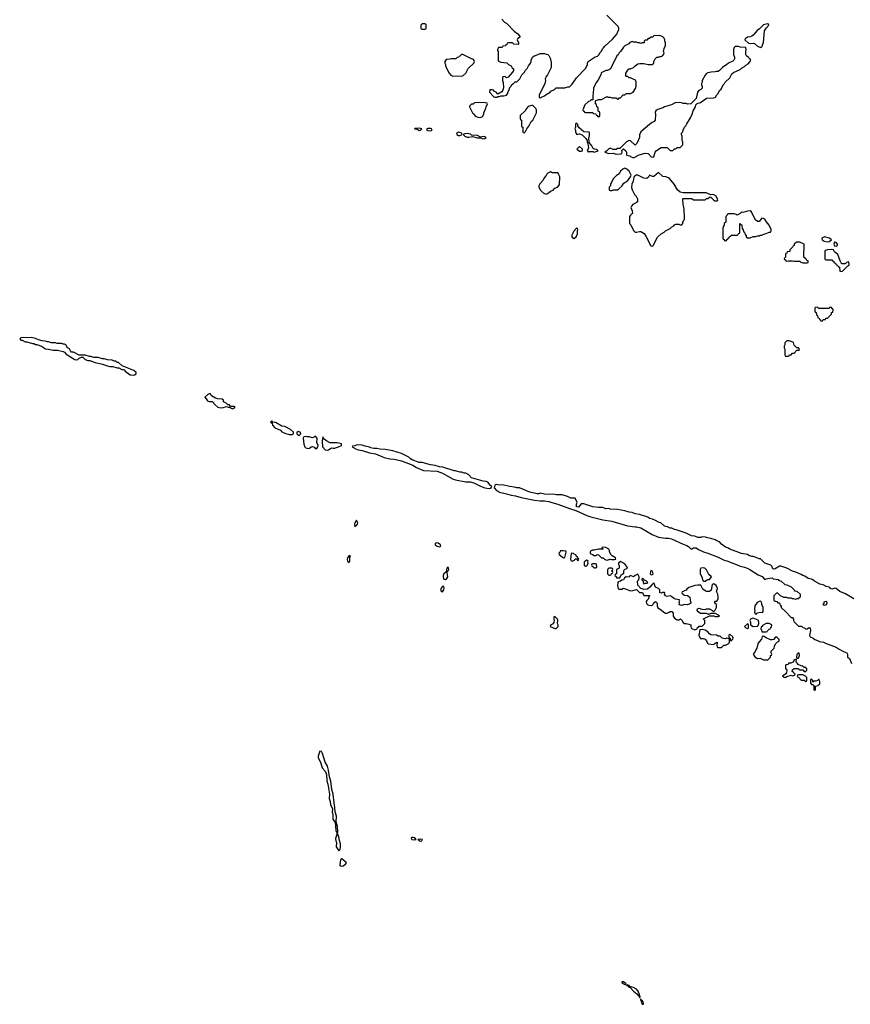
# Model space of a CAD drawing. Header units: inches. Extents: x 2701622 to 2964296, y 496201 to 720542.
# Tile 237 of 256: x 2856954 to 2868342, y 665331 to 678825. Entities that reach past the tile are written whole.
import ezdxf

# ---------------------------------------------------------------- set-up
doc = ezdxf.new("R2010")
doc.units = ezdxf.units.IN
doc.header["$MEASUREMENT"] = 0
for name, color, linetype in [('C8657', 7, 'Continuous'), ('C8666', 7, 'Continuous'), ('C8667', 7, 'Continuous')]:
    doc.layers.add(name, color=color, linetype=linetype)

msp = doc.modelspace()

# ---------------------------------------------------------------- linework, layer by layer
at = {"layer": 'C8657', "color": 4, "elevation": 4}
for points in [[(2857110, 674468), (2856970, 674466), (2856954, 674450), (2856970, 674434), (2856990, 674434), (2857030, 674412), (2857050, 674412), (2857130, 674385), (2857150, 674385), (2857170, 674372), (2857190, 674372), (2857251, 674351), (2857310, 674312), (2857350, 674311), (2857415, 674295), (2857474, 674294), (2857550, 674278), (2857567, 674267), (2857590, 674243), (2857712, 674170), (2857730, 674164), (2857750, 674167), (2857770, 674185), (2857800, 674200), (2857820, 674200), (2857852, 674170), (2857890, 674156), (2857915, 674155), (2857990, 674127), (2858090, 674103), (2858170, 674076), (2858190, 674071), (2858231, 674071), (2858290, 674052), (2858312, 674052), (2858353, 674033), (2858372, 674032), (2858385, 674025), (2858398, 674010), (2858470, 673959), (2858509, 673951), (2858530, 673956), (2858549, 673970), (2858549, 673990), (2858519, 674019), (2858360, 674080), (2858310, 674126), (2858290, 674126), (2858270, 674146), (2858250, 674146), (2858220, 674160), (2858157, 674163), (2858110, 674175), (2858090, 674175), (2858030, 674194), (2857970, 674195), (2857930, 674209), (2857909, 674209), (2857850, 674228), (2857770, 674228), (2857690, 674268), (2857666, 674270), (2857650, 674286), (2857635, 674315), (2857609, 674329), (2857588, 674368), (2857570, 674378), (2857550, 674378), (2857530, 674388), (2857470, 674388), (2857444, 674396), (2857390, 674398), (2857350, 674408), (2857330, 674408), (2857310, 674418), (2857263, 674423), (2857210, 674438), (2857170, 674455)], [(2859570, 673698), (2859550, 673698), (2859534, 673690), (2859492, 673650), (2859511, 673631), (2859530, 673601), (2859550, 673591), (2859592, 673592), (2859605, 673585), (2859611, 673570), (2859631, 673550), (2859670, 673517), (2859690, 673508), (2859730, 673504), (2859790, 673522), (2859810, 673514), (2859834, 673514), (2859834, 673510), (2859870, 673494), (2859890, 673502), (2859906, 673510), (2859890, 673526), (2859846, 673526), (2859830, 673546), (2859807, 673547), (2859786, 673570), (2859746, 673590), (2859746, 673610), (2859730, 673626), (2859672, 673628), (2859640, 673640), (2859586, 673670)]]:
    msp.add_lwpolyline(points, close=True, dxfattribs=at)
at = {"layer": 'C8666', "color": 4, "elevation": 4}
msp.add_lwpolyline([(2867493, 670000), (2867490, 669986), (2867458, 669982), (2867454, 669970), (2867454, 669930), (2867465, 669925), (2867471, 669911), (2867466, 669874), (2867459, 669861), (2867414, 669830), (2867433, 669813), (2867450, 669812), (2867470, 669822), (2867530, 669842), (2867550, 669834), (2867578, 669842), (2867586, 669850), (2867582, 669862), (2867567, 669867), (2867562, 669882), (2867546, 669890), (2867550, 669914), (2867570, 669934), (2867630, 669934), (2867638, 669918), (2867650, 669914), (2867690, 669914), (2867710, 669894), (2867730, 669894), (2867738, 669902), (2867746, 669910), (2867746, 669930), (2867730, 669946), (2867707, 669947), (2867687, 669967), (2867668, 669968), (2867627, 669987), (2867617, 670000)], dxfattribs=at)
for points in [[(2867690, 669846), (2867630, 669846), (2867618, 669842), (2867614, 669830), (2867618, 669818), (2867633, 669813), (2867670, 669774), (2867710, 669774), (2867730, 669754), (2867742, 669758), (2867746, 669770), (2867746, 669810), (2867726, 669830)], [(2867910, 669786), (2867892, 669768), (2867870, 669758), (2867842, 669758), (2867830, 669746), (2867826, 669750), (2867826, 669770), (2867810, 669786), (2867798, 669782), (2867794, 669770), (2867794, 669730), (2867810, 669714), (2867830, 669714), (2867842, 669702), (2867842, 669642), (2867850, 669634), (2867862, 669638), (2867866, 669650), (2867866, 669690), (2867902, 669698), (2867906, 669710), (2867922, 669718), (2867926, 669750)], [(2861070, 668798), (2861048, 668730), (2861048, 668710), (2861078, 668650), (2861099, 668570), (2861144, 668524), (2861161, 668481), (2861167, 668393), (2861180, 668350), (2861200, 668210), (2861198, 668150), (2861210, 668110), (2861215, 668070), (2861241, 668010), (2861238, 667970), (2861245, 667930), (2861245, 667885), (2861249, 667869), (2861281, 667821), (2861290, 667712), (2861308, 667670), (2861284, 667604), (2861287, 667570), (2861299, 667550), (2861291, 667490), (2861330, 667436), (2861346, 667454), (2861351, 667490), (2861351, 667530), (2861337, 667577), (2861330, 667628), (2861313, 667670), (2861318, 667690), (2861313, 667770), (2861300, 667800), (2861295, 667830), (2861299, 667910), (2861280, 667970), (2861276, 668030), (2861264, 668090), (2861250, 668210), (2861234, 668274), (2861218, 668390), (2861202, 668450), (2861190, 668538), (2861174, 668594), (2861141, 668650), (2861107, 668770), (2861090, 668797)], [(2862350, 667619), (2862330, 667619), (2862319, 667610), (2862332, 667590), (2862370, 667586), (2862388, 667590), (2862370, 667613)], [(2862450, 667596), (2862412, 667590), (2862423, 667583), (2862432, 667570), (2862450, 667567), (2862468, 667570), (2862478, 667590)], [(2861370, 667324), (2861351, 667309), (2861344, 667244), (2861347, 667230), (2861363, 667223), (2861390, 667229), (2861423, 667250), (2861433, 667270)], [(2865230, 665638), (2865210, 665638), (2865207, 665630), (2865223, 665623), (2865231, 665610), (2865250, 665602), (2865259, 665601), (2865269, 665610)], [(2865283, 665597), (2865272, 665590), (2865299, 665579), (2865301, 665570), (2865310, 665565), (2865322, 665562), (2865370, 665510), (2865416, 665476), (2865430, 665455), (2865435, 665455), (2865443, 665443), (2865450, 665423), (2865457, 665423), (2865462, 665430), (2865451, 665470), (2865442, 665482), (2865432, 665512), (2865410, 665540), (2865370, 665562), (2865317, 665577), (2865310, 665588), (2865306, 665586), (2865308, 665590)], [(2865470, 665406), (2865470, 665382), (2865480, 665380), (2865476, 665370), (2865479, 665350), (2865490, 665331), (2865507, 665333), (2865505, 665350), (2865490, 665381), (2865480, 665380), (2865472, 665392)]]:
    msp.add_lwpolyline(points, close=True, dxfattribs=at)
at = {"layer": 'C8667', "color": 4, "elevation": 4}
for points in [[(2863562, 678830), (2863602, 678790), (2863631, 678771), (2863732, 678670), (2863782, 678630), (2863802, 678610), (2863814, 678590), (2863790, 678566), (2863778, 678562), (2863774, 678550), (2863792, 678510), (2863794, 678490), (2863790, 678486), (2863728, 678488), (2863710, 678506), (2863650, 678506), (2863638, 678502), (2863633, 678487), (2863618, 678482), (2863613, 678467), (2863578, 678462), (2863570, 678446), (2863530, 678446), (2863518, 678442), (2863504, 678416), (2863504, 678404), (2863512, 678390), (2863514, 678270), (2863518, 678258), (2863550, 678242), (2863632, 678232), (2863654, 678210), (2863691, 678191), (2863705, 678165), (2863722, 678150), (2863722, 678130), (2863710, 678108), (2863650, 678038), (2863630, 678028), (2863610, 678046), (2863578, 678042), (2863574, 678030), (2863574, 677990), (2863584, 677964), (2863585, 677890), (2863580, 677860), (2863564, 677836), (2863510, 677806), (2863486, 677830), (2863462, 677842), (2863450, 677858), (2863430, 677866), (2863410, 677866), (2863398, 677862), (2863394, 677830), (2863454, 677770), (2863470, 677762), (2863496, 677764), (2863510, 677774), (2863530, 677774), (2863550, 677782), (2863590, 677782), (2863626, 677790), (2863647, 677813), (2863648, 677832), (2863667, 677873), (2863668, 677892), (2863690, 677914), (2863703, 677937), (2863726, 677950), (2863748, 677972), (2863770, 677974), (2863810, 678014), (2863838, 678070), (2863875, 678105), (2863890, 678134), (2863910, 678154), (2863930, 678194), (2863950, 678214), (2863958, 678230), (2863967, 678253), (2863968, 678272), (2863986, 678310), (2864006, 678330), (2864027, 678333), (2864090, 678362), (2864150, 678362), (2864173, 678353), (2864194, 678350), (2864210, 678334), (2864232, 678290), (2864232, 678270), (2864242, 678250), (2864242, 678170), (2864192, 678070), (2864170, 678046), (2864158, 678010), (2864162, 677990), (2864152, 677950), (2864074, 677790), (2864078, 677758), (2864090, 677754), (2864110, 677762), (2864150, 677782), (2864170, 677802), (2864226, 677830), (2864236, 677844), (2864286, 677870), (2864310, 677892), (2864430, 677891), (2864470, 677905), (2864490, 677905), (2864498, 677910), (2864530, 677942), (2864588, 678030), (2864718, 678162), (2864738, 678210), (2864738, 678230), (2864749, 678251), (2864845, 678315), (2864874, 678326), (2864898, 678350), (2864909, 678371), (2864928, 678390), (2864949, 678431), (2864960, 678440), (2864976, 678464), (2865080, 678560), (2865146, 678630), (2865148, 678650), (2865168, 678690), (2865168, 678710), (2865158, 678730), (2865005, 678885)], [(2868390, 670889), (2868277, 670957), (2868198, 670990), (2868150, 671029), (2868130, 671035), (2868090, 671022), (2868070, 671029), (2868062, 671042), (2868050, 671049), (2868010, 671058), (2867970, 671078), (2867926, 671090), (2867850, 671128), (2867830, 671148), (2867810, 671158), (2867766, 671166), (2867718, 671198), (2867690, 671208), (2867670, 671222), (2867595, 671255), (2867550, 671269), (2867470, 671309), (2867390, 671335), (2867370, 671337), (2867310, 671297), (2867290, 671294), (2867274, 671310), (2867269, 671329), (2867250, 671348), (2867170, 671378), (2867110, 671435), (2867090, 671435), (2867050, 671455), (2867010, 671469), (2866990, 671469), (2866950, 671482), (2866930, 671494), (2866850, 671509), (2866689, 671569), (2866670, 671582), (2866630, 671595), (2866576, 671636), (2866548, 671668), (2866510, 671682), (2866490, 671695), (2866430, 671715), (2866383, 671723), (2866355, 671735), (2866310, 671738), (2866291, 671729), (2866250, 671729), (2866210, 671749), (2866166, 671750), (2866090, 671789), (2865955, 671835), (2865930, 671838), (2865895, 671855), (2865870, 671858), (2865836, 671876), (2865810, 671878), (2865790, 671888), (2865746, 671930), (2865710, 671938), (2865670, 671962), (2865630, 671979), (2865590, 671989), (2865565, 672005), (2865450, 672044), (2865390, 672055), (2865350, 672069), (2865310, 672074), (2865250, 672094), (2865150, 672114), (2865050, 672118), (2865030, 672128), (2864990, 672122), (2864950, 672138), (2864890, 672138), (2864810, 672149), (2864689, 672189), (2864650, 672189), (2864614, 672146), (2864590, 672149), (2864589, 672190), (2864595, 672210), (2864570, 672266), (2864510, 672268), (2864466, 672290), (2864390, 672315), (2864310, 672315), (2864270, 672322), (2864210, 672318), (2864150, 672322), (2864090, 672335), (2864071, 672329), (2864050, 672329), (2863949, 672349), (2863808, 672408), (2863769, 672409), (2863740, 672420), (2863670, 672428), (2863590, 672448), (2863509, 672449), (2863485, 672455), (2863470, 672446), (2863458, 672410), (2863490, 672371), (2863530, 672351), (2863628, 672328), (2863690, 672307), (2863750, 672299), (2863830, 672275), (2864010, 672239), (2864090, 672231), (2864150, 672231), (2864210, 672223), (2864248, 672208), (2864330, 672187), (2864490, 672124), (2864577, 672097), (2864728, 672028), (2864782, 672010), (2864950, 671971), (2865070, 671951), (2865288, 671888), (2865390, 671875), (2865410, 671876), (2865470, 671861), (2865625, 671770), (2865710, 671731), (2865810, 671719), (2865850, 671721), (2865890, 671711), (2866050, 671636), (2866100, 671620), (2866124, 671604), (2866153, 671573), (2866170, 671572), (2866190, 671586), (2866230, 671587), (2866262, 671562), (2866330, 671531), (2866390, 671515), (2866530, 671459), (2866610, 671416), (2866650, 671411), (2866730, 671376), (2866790, 671356), (2866830, 671336), (2866890, 671321), (2866926, 671306), (2866962, 671290), (2867077, 671217), (2867135, 671195), (2867160, 671160), (2867170, 671152), (2867190, 671163), (2867232, 671172), (2867270, 671174), (2867284, 671164), (2867351, 671151), (2867370, 671138), (2867394, 671130), (2867444, 671084), (2867470, 671082), (2867530, 671052), (2867574, 671010), (2867578, 670998), (2867610, 670994), (2867654, 670950), (2867654, 670910), (2867638, 670902), (2867630, 670886), (2867610, 670886), (2867590, 670878), (2867567, 670887), (2867548, 670888), (2867530, 670898), (2867490, 670898), (2867470, 670906), (2867430, 670906), (2867386, 670930), (2867350, 670966), (2867330, 670966), (2867294, 670930), (2867294, 670870), (2867310, 670854), (2867333, 670853), (2867350, 670834), (2867373, 670833), (2867378, 670798), (2867394, 670790), (2867394, 670770), (2867464, 670704), (2867520, 670640), (2867530, 670632), (2867551, 670631), (2867562, 670610), (2867562, 670590), (2867570, 670574), (2867630, 670514), (2867672, 670512), (2867690, 670494), (2867712, 670492), (2867730, 670474), (2867750, 670478), (2867770, 670491), (2867791, 670491), (2867794, 670454), (2867783, 670390), (2867785, 670370), (2867790, 670365), (2867834, 670350), (2867854, 670330), (2867890, 670318), (2867921, 670301), (2867974, 670294), (2868000, 670280), (2868150, 670227), (2868190, 670196), (2868250, 670165), (2868292, 670150), (2868302, 670130), (2868302, 670090), (2868332, 670070), (2868357, 670000)], [(2867617, 670000), (2867600, 670020), (2867598, 670030), (2867606, 670050), (2867598, 670058), (2867590, 670058), (2867574, 670050), (2867558, 670022), (2867545, 670015), (2867528, 670008), (2867494, 670006), (2867493, 670000)]]:
    msp.add_lwpolyline(points, dxfattribs=at)
for points in [[(2862510, 678766), (2862470, 678766), (2862454, 678750), (2862454, 678710), (2862458, 678698), (2862470, 678694), (2862510, 678694), (2862522, 678698), (2862526, 678710), (2862526, 678750), (2862522, 678762)], [(2867207, 678767), (2867150, 678753), (2867098, 678702), (2867063, 678677), (2867010, 678615), (2866990, 678598), (2866970, 678588), (2866930, 678586), (2866910, 678566), (2866898, 678562), (2866894, 678550), (2866944, 678504), (2866970, 678498), (2867010, 678505), (2867030, 678498), (2867070, 678462), (2867110, 678442), (2867130, 678454), (2867150, 678514), (2867167, 678673), (2867189, 678711), (2867226, 678750), (2867222, 678762)], [(2865730, 678608), (2865650, 678606), (2865630, 678586), (2865610, 678586), (2865590, 678566), (2865570, 678566), (2865550, 678546), (2865530, 678546), (2865514, 678530), (2865514, 678510), (2865510, 678506), (2865490, 678506), (2865470, 678498), (2865450, 678508), (2865428, 678508), (2865410, 678518), (2865370, 678518), (2865350, 678526), (2865314, 678510), (2865304, 678496), (2865252, 678468), (2865232, 678448), (2865192, 678390), (2865172, 678370), (2865157, 678343), (2865142, 678330), (2865054, 678150), (2865012, 678128), (2864993, 678127), (2864964, 678116), (2864925, 678095), (2864922, 678070), (2864882, 677990), (2864862, 677970), (2864822, 677890), (2864818, 677810), (2864812, 677790), (2864813, 677727), (2864790, 677726), (2864772, 677708), (2864750, 677706), (2864704, 677656), (2864674, 677590), (2864678, 677578), (2864693, 677573), (2864698, 677558), (2864710, 677554), (2864810, 677554), (2864818, 677538), (2864853, 677533), (2864858, 677518), (2864873, 677513), (2864878, 677498), (2864890, 677494), (2864902, 677498), (2864906, 677510), (2864906, 677550), (2864902, 677562), (2864886, 677570), (2864886, 677610), (2864882, 677622), (2864866, 677630), (2864862, 677662), (2864846, 677670), (2864847, 677713), (2864890, 677732), (2864930, 677732), (2865010, 677772), (2865024, 677764), (2865050, 677762), (2865070, 677754), (2865130, 677754), (2865150, 677734), (2865162, 677738), (2865167, 677753), (2865190, 677754), (2865227, 677793), (2865250, 677794), (2865270, 677814), (2865330, 677814), (2865366, 677830), (2865396, 677884), (2865407, 677913), (2865407, 677967), (2865395, 677995), (2865356, 678016), (2865327, 678027), (2865308, 678028), (2865290, 678046), (2865270, 678046), (2865266, 678050), (2865266, 678090), (2865290, 678134), (2865306, 678150), (2865327, 678153), (2865370, 678172), (2865390, 678192), (2865430, 678218), (2865456, 678224), (2865510, 678225), (2865570, 678212), (2865627, 678213), (2865646, 678230), (2865646, 678250), (2865668, 678290), (2865688, 678310), (2865710, 678312), (2865730, 678322), (2865750, 678322), (2865766, 678330), (2865787, 678353), (2865788, 678370), (2865782, 678390), (2865789, 678431), (2865808, 678470), (2865807, 678507), (2865798, 678530), (2865798, 678550), (2865788, 678570), (2865770, 678588)], [(2863030, 678348), (2863013, 678347), (2862990, 678326), (2862978, 678322), (2862974, 678310), (2862950, 678306), (2862932, 678288), (2862870, 678289), (2862850, 678282), (2862810, 678278), (2862790, 678266), (2862782, 678250), (2862782, 678230), (2862792, 678210), (2862792, 678190), (2862842, 678090), (2862865, 678065), (2862892, 678052), (2863030, 678054), (2863070, 678094), (2863103, 678157), (2863178, 678230), (2863188, 678250), (2863187, 678267), (2863170, 678286), (2863150, 678288)], [(2866810, 678458), (2866764, 678456), (2866750, 678446), (2866738, 678410), (2866738, 678350), (2866756, 678310), (2866756, 678290), (2866746, 678270), (2866730, 678257), (2866671, 678229), (2866651, 678209), (2866590, 678169), (2866550, 678128), (2866530, 678115), (2866505, 678115), (2866490, 678109), (2866432, 678108), (2866390, 678098), (2866372, 678088), (2866350, 678066), (2866312, 677990), (2866312, 677970), (2866302, 677950), (2866302, 677930), (2866312, 677910), (2866312, 677888), (2866294, 677870), (2866265, 677855), (2866246, 677834), (2866230, 677746), (2866154, 677670), (2866110, 677668), (2866090, 677678), (2866050, 677678), (2866027, 677687), (2865950, 677688), (2865930, 677682), (2865890, 677659), (2865794, 677630), (2865770, 677615), (2865704, 677596), (2865686, 677586), (2865674, 677586), (2865674, 677574), (2865665, 677555), (2865671, 677530), (2865665, 677450), (2865651, 677429), (2865624, 677416), (2865590, 677389), (2865470, 677286), (2865453, 677247), (2865452, 677210), (2865440, 677180), (2865414, 677130), (2865393, 677107), (2865330, 677166), (2865310, 677168), (2865274, 677150), (2865193, 677067), (2865180, 677060), (2865150, 677058), (2865130, 677048), (2865090, 677048), (2865050, 677062), (2865030, 677055), (2864997, 677023), (2864974, 677010), (2865030, 676991), (2865090, 676996), (2865130, 676981), (2865194, 676985), (2865209, 676991), (2865215, 677010), (2865208, 677032), (2865230, 677054), (2865262, 677030), (2865272, 677010), (2865274, 676970), (2865319, 676959), (2865326, 676950), (2865370, 676931), (2865446, 676974), (2865530, 676995), (2865571, 676991), (2865610, 676944), (2865630, 676940), (2865650, 676947), (2865668, 677010), (2865682, 677030), (2865710, 677052), (2865750, 677074), (2865830, 677072), (2865870, 677034), (2865910, 677034), (2865930, 677054), (2865950, 677054), (2865968, 677072), (2866010, 677074), (2866046, 677110), (2866046, 677150), (2866038, 677170), (2866038, 677230), (2866026, 677250), (2866026, 677270), (2866046, 677290), (2866048, 677310), (2866068, 677350), (2866088, 677370), (2866100, 677400), (2866150, 677482), (2866174, 677530), (2866185, 677575), (2866219, 677630), (2866224, 677656), (2866244, 677676), (2866290, 677691), (2866370, 677751), (2866470, 677752), (2866495, 677765), (2866510, 677794), (2866530, 677814), (2866550, 677854), (2866570, 677874), (2866598, 677930), (2866618, 677950), (2866628, 677970), (2866688, 678030), (2866716, 678084), (2866740, 678100), (2866830, 678142), (2866850, 678162), (2866890, 678182), (2866910, 678202), (2866940, 678220), (2866968, 678250), (2866978, 678270), (2866970, 678286), (2866948, 678308), (2866918, 678330), (2866908, 678348), (2866908, 678388), (2866915, 678410), (2866910, 678446), (2866830, 678448)], [(2863310, 677688), (2863190, 677686), (2863170, 677666), (2863150, 677666), (2863122, 677638), (2863122, 677630), (2863162, 677550), (2863182, 677530), (2863192, 677510), (2863210, 677498), (2863234, 677490), (2863270, 677485), (2863300, 677500), (2863318, 677530), (2863318, 677550), (2863347, 677613), (2863348, 677632), (2863366, 677670), (2863362, 677682)], [(2863970, 677648), (2863925, 677635), (2863902, 677610), (2863884, 677576), (2863814, 677510), (2863814, 677470), (2863818, 677458), (2863834, 677450), (2863834, 677370), (2863838, 677358), (2863854, 677350), (2863854, 677290), (2863858, 677278), (2863870, 677274), (2863890, 677294), (2863906, 677330), (2863934, 677366), (2863968, 677430), (2863988, 677450), (2864038, 677550), (2864038, 677590), (2864030, 677606), (2863987, 677647)], [(2864590, 677406), (2864578, 677402), (2864574, 677390), (2864574, 677350), (2864565, 677330), (2864572, 677310), (2864572, 677290), (2864590, 677254), (2864610, 677254), (2864630, 677262), (2864665, 677245), (2864717, 677197), (2864734, 677170), (2864734, 677150), (2864744, 677124), (2864751, 677070), (2864736, 677030), (2864741, 677021), (2864750, 677011), (2864762, 677018), (2864810, 677019), (2864830, 677011), (2864870, 677025), (2864886, 677030), (2864867, 677047), (2864830, 677049), (2864818, 677058), (2864796, 677096), (2864760, 677140), (2864758, 677210), (2864766, 677230), (2864766, 677270), (2864762, 677282), (2864688, 677288), (2864623, 677343), (2864606, 677370), (2864606, 677390)], [(2862430, 677340), (2862370, 677335), (2862365, 677330), (2862404, 677324), (2862430, 677306), (2862448, 677310), (2862468, 677330)], [(2862590, 677335), (2862550, 677335), (2862534, 677330), (2862538, 677310), (2862550, 677305), (2862590, 677304), (2862608, 677310), (2862598, 677330)], [(2862970, 677282), (2862941, 677270), (2862948, 677250), (2862970, 677238), (2862990, 677238), (2863010, 677245), (2863022, 677250), (2863009, 677270), (2862990, 677277)], [(2863090, 677266), (2863058, 677262), (2863036, 677250), (2863056, 677230), (2863090, 677215), (2863110, 677214), (2863163, 677223), (2863230, 677204), (2863270, 677208), (2863310, 677194), (2863330, 677195), (2863349, 677210), (2863330, 677221), (2863310, 677224), (2863270, 677215), (2863230, 677238), (2863150, 677242), (2863134, 677254)], [(2864630, 677088), (2864591, 677050), (2864630, 677022), (2864650, 677025), (2864668, 677030), (2864668, 677050)], [(2864230, 676738), (2864185, 676715), (2864174, 676690), (2864144, 676656), (2864130, 676626), (2864084, 676576), (2864072, 676550), (2864072, 676530), (2864092, 676490), (2864130, 676452), (2864150, 676442), (2864170, 676434), (2864190, 676442), (2864206, 676450), (2864230, 676474), (2864266, 676490), (2864290, 676514), (2864326, 676530), (2864356, 676564), (2864358, 676670), (2864348, 676688), (2864347, 676707), (2864330, 676726), (2864253, 676727)], [(2865250, 676788), (2865222, 676778), (2865192, 676750), (2865182, 676730), (2865157, 676703), (2865134, 676690), (2865090, 676646), (2865053, 676567), (2865052, 676548), (2865034, 676530), (2865034, 676490), (2865050, 676482), (2865070, 676482), (2865090, 676492), (2865150, 676492), (2865170, 676505), (2865210, 676545), (2865235, 676585), (2865290, 676621), (2865329, 676670), (2865335, 676695), (2865323, 676723), (2865308, 676750), (2865278, 676778)], [(2865710, 676729), (2865650, 676677), (2865630, 676674), (2865590, 676695), (2865574, 676666), (2865550, 676649), (2865510, 676655), (2865430, 676695), (2865406, 676694), (2865382, 676678), (2865374, 676666), (2865366, 676610), (2865347, 676570), (2865343, 676523), (2865350, 676494), (2865382, 676430), (2865405, 676405), (2865422, 676370), (2865422, 676330), (2865405, 676315), (2865362, 676290), (2865342, 676270), (2865334, 676250), (2865353, 676207), (2865354, 676170), (2865338, 676162), (2865334, 676150), (2865314, 676130), (2865314, 676030), (2865332, 676012), (2865370, 675934), (2865390, 675914), (2865410, 675912), (2865450, 675922), (2865470, 675922), (2865517, 675897), (2865540, 675860), (2865605, 675725), (2865630, 675722), (2865638, 675730), (2865696, 675844), (2865750, 675892), (2865790, 675912), (2865810, 675932), (2865870, 675962), (2865890, 675982), (2865920, 676000), (2865930, 676012), (2865950, 676022), (2865990, 676022), (2866010, 676014), (2866030, 676014), (2866046, 676030), (2866046, 676050), (2866056, 676064), (2866067, 676093), (2866068, 676110), (2866066, 676230), (2866058, 676250), (2866056, 676276), (2866048, 676290), (2866046, 676370), (2866050, 676374), (2866170, 676374), (2866190, 676354), (2866350, 676354), (2866370, 676374), (2866390, 676374), (2866410, 676394), (2866430, 676394), (2866460, 676360), (2866484, 676344), (2866516, 676344), (2866526, 676350), (2866522, 676370), (2866496, 676410), (2866470, 676424), (2866450, 676429), (2866430, 676426), (2866366, 676450), (2866347, 676453), (2866050, 676454), (2866010, 676462), (2865973, 676493), (2865929, 676570), (2865864, 676650), (2865850, 676659), (2865812, 676672), (2865770, 676677)], [(2866970, 676207), (2866930, 676203), (2866870, 676184), (2866850, 676188), (2866830, 676168), (2866790, 676146), (2866776, 676156), (2866750, 676166), (2866670, 676166), (2866658, 676162), (2866653, 676147), (2866634, 676130), (2866634, 676050), (2866614, 676030), (2866614, 676010), (2866604, 675996), (2866594, 675970), (2866594, 675830), (2866598, 675818), (2866613, 675813), (2866618, 675798), (2866630, 675794), (2866642, 675798), (2866647, 675813), (2866662, 675818), (2866667, 675833), (2866682, 675838), (2866687, 675853), (2866702, 675858), (2866707, 675873), (2866790, 675874), (2866802, 675878), (2866807, 675893), (2866822, 675898), (2866826, 675910), (2866826, 676030), (2866830, 676034), (2866838, 676018), (2866853, 676013), (2866858, 675958), (2866873, 675953), (2866878, 675918), (2866893, 675913), (2866898, 675878), (2866914, 675870), (2866914, 675850), (2866930, 675834), (2866970, 675834), (2867010, 675852), (2867047, 675853), (2867070, 675862), (2867090, 675862), (2867108, 675872), (2867127, 675873), (2867156, 675884), (2867168, 675892), (2867187, 675893), (2867228, 675912), (2867247, 675913), (2867258, 675930), (2867255, 675950), (2867229, 676010), (2867193, 676053), (2867170, 676092), (2867150, 676102), (2867130, 676105), (2867090, 676059), (2867070, 676059), (2867042, 676082), (2867000, 676160), (2866989, 676190)], [(2864590, 675966), (2864550, 675926), (2864522, 675870), (2864522, 675850), (2864550, 675826), (2864582, 675850), (2864602, 675890), (2864602, 675938), (2864606, 675946), (2864602, 675962)], [(2867990, 675849), (2867952, 675830), (2867958, 675810), (2867982, 675790), (2868030, 675781), (2868050, 675785), (2868086, 675810), (2868058, 675830)], [(2867604, 675776), (2867574, 675750), (2867574, 675730), (2867558, 675722), (2867554, 675710), (2867514, 675670), (2867514, 675650), (2867510, 675646), (2867478, 675642), (2867473, 675627), (2867458, 675622), (2867454, 675610), (2867454, 675570), (2867434, 675550), (2867438, 675538), (2867453, 675533), (2867458, 675518), (2867470, 675514), (2867490, 675522), (2867550, 675522), (2867570, 675514), (2867650, 675514), (2867664, 675504), (2867690, 675494), (2867750, 675494), (2867762, 675498), (2867766, 675510), (2867762, 675522), (2867747, 675527), (2867742, 675542), (2867727, 675547), (2867722, 675562), (2867706, 675570), (2867707, 675747), (2867650, 675775)], [(2868090, 675675), (2868028, 675672), (2867998, 675662), (2867994, 675650), (2867994, 675550), (2867998, 675538), (2868010, 675534), (2868090, 675534), (2868098, 675518), (2868114, 675510), (2868118, 675498), (2868134, 675490), (2868138, 675478), (2868153, 675473), (2868158, 675458), (2868173, 675453), (2868178, 675438), (2868193, 675433), (2868198, 675378), (2868230, 675374), (2868307, 675453), (2868322, 675458), (2868326, 675470), (2868322, 675502), (2868310, 675506), (2868290, 675498), (2868270, 675478), (2868230, 675478), (2868222, 675482), (2868201, 675521), (2868170, 675608), (2868124, 675645), (2868110, 675669)], [(2868130, 675778), (2868125, 675775), (2868114, 675750), (2868125, 675725), (2868150, 675722), (2868166, 675730), (2868166, 675750), (2868146, 675770)], [(2868070, 674886), (2868058, 674882), (2868050, 674866), (2867910, 674866), (2867890, 674886), (2867858, 674882), (2867854, 674870), (2867854, 674830), (2867858, 674818), (2867873, 674813), (2867878, 674778), (2867894, 674770), (2867898, 674738), (2867913, 674733), (2867918, 674718), (2867933, 674713), (2867938, 674698), (2867950, 674694), (2867962, 674698), (2867970, 674714), (2868002, 674718), (2868007, 674733), (2868030, 674734), (2868086, 674790), (2868086, 674810), (2868102, 674818), (2868106, 674850), (2868102, 674862), (2868087, 674867), (2868082, 674882)], [(2867510, 674426), (2867470, 674426), (2867444, 674396), (2867442, 674370), (2867434, 674350), (2867434, 674330), (2867442, 674310), (2867442, 674230), (2867450, 674214), (2867490, 674214), (2867502, 674218), (2867510, 674234), (2867530, 674234), (2867550, 674254), (2867570, 674254), (2867610, 674294), (2867642, 674298), (2867646, 674310), (2867630, 674326), (2867610, 674326), (2867570, 674366), (2867562, 674402)], [(2860410, 673326), (2860394, 673310), (2860414, 673294), (2860418, 673270), (2860452, 673230), (2860530, 673198), (2860550, 673178), (2860590, 673158), (2860650, 673138), (2860690, 673142), (2860706, 673150), (2860706, 673170), (2860666, 673210), (2860590, 673248), (2860550, 673255), (2860470, 673302), (2860450, 673308), (2860426, 673306)], [(2860770, 673182), (2860752, 673170), (2860752, 673150), (2860770, 673132), (2860790, 673132), (2860808, 673150), (2860798, 673170)], [(2861010, 673118), (2860970, 673095), (2860950, 673098), (2860928, 673108), (2860889, 673109), (2860870, 673115), (2860850, 673106), (2860842, 673090), (2860851, 673009), (2860863, 672970), (2860870, 672963), (2860890, 672951), (2860913, 672947), (2860929, 672951), (2860950, 672971), (2860970, 672976), (2860990, 672965), (2861010, 672945), (2861030, 672947), (2861043, 672970), (2861046, 672990), (2861029, 673030), (2861031, 673091)], [(2861110, 673106), (2861099, 673050), (2861107, 672970), (2861142, 672930), (2861170, 672926), (2861190, 672931), (2861230, 672958), (2861250, 672951), (2861270, 672951), (2861326, 672970), (2861366, 672990), (2861366, 673010), (2861308, 673028), (2861210, 673028), (2861150, 673058), (2861123, 673083)], [(2861590, 672998), (2861565, 672995), (2861550, 672986), (2861518, 672982), (2861514, 672970), (2861538, 672958), (2861550, 672946), (2861594, 672930), (2861650, 672921), (2861750, 672887), (2861830, 672876), (2861950, 672827), (2862030, 672807), (2862090, 672803), (2862190, 672781), (2862342, 672722), (2862392, 672690), (2862490, 672647), (2862677, 672637), (2862750, 672611), (2862898, 672530), (2862930, 672517), (2863069, 672491), (2863131, 672491), (2863178, 672478), (2863272, 672430), (2863330, 672411), (2863390, 672399), (2863410, 672406), (2863418, 672410), (2863428, 672430), (2863410, 672439), (2863370, 672488), (2863350, 672498), (2863310, 672502), (2863150, 672548), (2863110, 672588), (2863070, 672609), (2863049, 672609), (2863010, 672622), (2862990, 672622), (2862930, 672642), (2862910, 672642), (2862754, 672694), (2862710, 672695), (2862650, 672715), (2862585, 672725), (2862470, 672755), (2862430, 672758), (2862335, 672795), (2862310, 672808), (2862290, 672828), (2862190, 672878), (2862130, 672898), (2862070, 672915), (2861964, 672936), (2861890, 672938), (2861850, 672948), (2861809, 672949), (2861770, 672958), (2861748, 672968), (2861690, 672978), (2861650, 672995)], [(2861570, 671964), (2861551, 671930), (2861545, 671910), (2861550, 671874), (2861555, 671885), (2861570, 671891), (2861584, 671910), (2861589, 671929), (2861581, 671950)], [(2862670, 671654), (2862652, 671648), (2862651, 671630), (2862678, 671610), (2862710, 671601), (2862729, 671610), (2862724, 671630), (2862690, 671649)], [(2864942, 671598), (2864934, 671590), (2864938, 671578), (2864952, 671572), (2864950, 671568), (2864890, 671568), (2864830, 671554), (2864805, 671555), (2864778, 671542), (2864774, 671530), (2864774, 671510), (2864806, 671494), (2864830, 671482), (2864856, 671484), (2864870, 671494), (2864890, 671492), (2864930, 671451), (2864954, 671450), (2864972, 671432), (2864990, 671422), (2865010, 671418), (2865050, 671431), (2865066, 671426), (2865110, 671425), (2865126, 671430), (2865122, 671450), (2865077, 671477), (2865062, 671490), (2865042, 671530), (2865039, 671550), (2865030, 671568), (2864992, 671592)], [(2861470, 671482), (2861448, 671452), (2861443, 671430), (2861450, 671405), (2861470, 671387), (2861479, 671410), (2861482, 671458), (2861488, 671470)], [(2864407, 671547), (2864370, 671546), (2864362, 671530), (2864346, 671514), (2864350, 671494), (2864370, 671482), (2864397, 671457), (2864410, 671451), (2864430, 671454), (2864446, 671526), (2864442, 671542)], [(2864525, 671515), (2864514, 671510), (2864505, 671430), (2864510, 671414), (2864530, 671402), (2864562, 671418), (2864570, 671434), (2864594, 671434), (2864598, 671418), (2864610, 671414), (2864618, 671430), (2864610, 671446), (2864606, 671446), (2864602, 671462), (2864587, 671467), (2864578, 671490), (2864558, 671498), (2864546, 671510)], [(2864730, 671418), (2864700, 671400), (2864692, 671390), (2864694, 671350), (2864710, 671334), (2864730, 671342), (2864748, 671370), (2864742, 671390), (2864746, 671410)], [(2864850, 671366), (2864810, 671366), (2864798, 671362), (2864794, 671350), (2864798, 671338), (2864813, 671333), (2864830, 671314), (2864850, 671314), (2864862, 671318), (2864866, 671330), (2864862, 671362)], [(2865190, 671398), (2865162, 671378), (2865164, 671364), (2865173, 671347), (2865174, 671310), (2865134, 671290), (2865134, 671230), (2865118, 671222), (2865114, 671210), (2865134, 671190), (2865138, 671178), (2865170, 671174), (2865182, 671178), (2865202, 671218), (2865216, 671224), (2865238, 671242), (2865238, 671270), (2865246, 671290), (2865286, 671310), (2865278, 671330), (2865257, 671357), (2865230, 671378)], [(2862830, 671326), (2862810, 671306), (2862802, 671258), (2862770, 671229), (2862762, 671210), (2862760, 671190), (2862770, 671158), (2862790, 671153), (2862810, 671166), (2862826, 671190), (2862815, 671245), (2862818, 671262), (2862830, 671272), (2862836, 671290)], [(2865070, 671306), (2865030, 671306), (2865014, 671290), (2865014, 671230), (2865030, 671214), (2865050, 671214), (2865062, 671218), (2865067, 671233), (2865082, 671238), (2865086, 671250), (2865082, 671262), (2865066, 671270), (2865082, 671278), (2865086, 671290), (2865082, 671302)], [(2865430, 671226), (2865394, 671210), (2865371, 671189), (2865330, 671206), (2865318, 671202), (2865310, 671186), (2865270, 671188), (2865245, 671175), (2865231, 671149), (2865210, 671146), (2865190, 671128), (2865158, 671122), (2865153, 671107), (2865151, 671070), (2865161, 671030), (2865170, 671021), (2865210, 671021), (2865230, 671032), (2865330, 670998), (2865360, 671000), (2865390, 671012), (2865410, 671014), (2865450, 670974), (2865493, 670973), (2865510, 670934), (2865590, 670932), (2865590, 670926), (2865578, 670922), (2865574, 670890), (2865550, 670866), (2865542, 670850), (2865546, 670826), (2865565, 670805), (2865580, 670800), (2865610, 670798), (2865634, 670806), (2865650, 670834), (2865672, 670852), (2865694, 670830), (2865692, 670790), (2865704, 670764), (2865750, 670736), (2865783, 670703), (2865810, 670693), (2865830, 670690), (2865856, 670704), (2865870, 670716), (2865896, 670716), (2865915, 670690), (2865911, 670650), (2865930, 670622), (2865970, 670602), (2865990, 670602), (2866012, 670612), (2866030, 670594), (2866050, 670562), (2866070, 670552), (2866090, 670552), (2866130, 670542), (2866154, 670530), (2866154, 670510), (2866162, 670490), (2866170, 670482), (2866210, 670465), (2866242, 670478), (2866247, 670493), (2866262, 670498), (2866270, 670514), (2866310, 670514), (2866346, 670550), (2866346, 670590), (2866328, 670608), (2866330, 670612), (2866410, 670654), (2866470, 670654), (2866490, 670645), (2866530, 670645), (2866546, 670650), (2866526, 670670), (2866490, 670686), (2866430, 670688), (2866410, 670678), (2866390, 670678), (2866368, 670688), (2866289, 670689), (2866255, 670710), (2866242, 670730), (2866248, 670750), (2866270, 670758), (2866307, 670747), (2866350, 670742), (2866370, 670751), (2866410, 670751), (2866454, 670730), (2866458, 670718), (2866470, 670714), (2866490, 670734), (2866508, 670770), (2866506, 670810), (2866486, 670830), (2866486, 670850), (2866490, 670854), (2866510, 670854), (2866529, 670890), (2866529, 670910), (2866524, 670950), (2866508, 670990), (2866519, 671030), (2866514, 671050), (2866502, 671070), (2866470, 671095), (2866450, 671086), (2866434, 671006), (2866410, 670989), (2866370, 670989), (2866350, 670999), (2866322, 671022), (2866293, 671073), (2866250, 671075), (2866210, 671069), (2866130, 671042), (2866100, 671020), (2866090, 671008), (2866062, 670998), (2866053, 670987), (2866038, 670982), (2866034, 670970), (2866038, 670958), (2866053, 670953), (2866058, 670938), (2866110, 670932), (2866130, 670922), (2866142, 670910), (2866144, 670876), (2866154, 670830), (2866142, 670818), (2866110, 670805), (2866070, 670809), (2866030, 670795), (2866010, 670799), (2865995, 670810), (2865999, 670830), (2865995, 670850), (2865998, 670862), (2866006, 670870), (2865995, 670875), (2865943, 670883), (2865916, 670896), (2865890, 670918), (2865870, 670928), (2865830, 670922), (2865809, 670929), (2865795, 670950), (2865798, 670970), (2865794, 670974), (2865765, 670975), (2865750, 670966), (2865730, 670968), (2865728, 671010), (2865710, 671028), (2865669, 671049), (2865650, 671106), (2865620, 671080), (2865594, 671046), (2865560, 671020), (2865510, 671018), (2865487, 671027), (2865468, 671028), (2865427, 671073), (2865426, 671130), (2865436, 671144), (2865446, 671170), (2865446, 671190)], [(2865606, 671274), (2865600, 671260), (2865598, 671230), (2865610, 671218), (2865630, 671222), (2865638, 671230), (2865630, 671266)], [(2866330, 671314), (2866294, 671310), (2866282, 671290), (2866282, 671230), (2866305, 671190), (2866321, 671141), (2866330, 671132), (2866350, 671132), (2866370, 671142), (2866390, 671152), (2866410, 671154), (2866430, 671174), (2866438, 671190), (2866403, 671223), (2866370, 671286), (2866346, 671310)], [(2862750, 671059), (2862728, 671030), (2862730, 670998), (2862750, 670985), (2862771, 671010), (2862775, 671030), (2862770, 671058)], [(2865490, 671166), (2865482, 671158), (2865482, 671150), (2865502, 671130), (2865502, 671110), (2865510, 671094), (2865530, 671102), (2865550, 671102), (2865566, 671110), (2865546, 671130), (2865522, 671142), (2865510, 671158)], [(2867114, 670854), (2867090, 670853), (2867063, 670837), (2867031, 670790), (2867028, 670752), (2867031, 670729), (2867026, 670706), (2867032, 670692), (2867050, 670674), (2867058, 670690), (2867070, 670698), (2867110, 670705), (2867138, 670702), (2867147, 670713), (2867146, 670770), (2867129, 670809), (2867129, 670830)], [(2867990, 670798), (2867968, 670808), (2867979, 670821), (2867990, 670851), (2868010, 670854), (2868014, 670850), (2868018, 670830), (2868010, 670806)], [(2864290, 670648), (2864278, 670642), (2864275, 670610), (2864280, 670590), (2864278, 670562), (2864261, 670539), (2864234, 670530), (2864225, 670510), (2864290, 670481), (2864310, 670483), (2864336, 670510), (2864337, 670530), (2864329, 670550), (2864334, 670594), (2864329, 670610)], [(2866930, 670546), (2866892, 670510), (2866910, 670492), (2866930, 670482), (2866938, 670482), (2866946, 670490), (2866946, 670530), (2866942, 670542)], [(2867010, 670622), (2866984, 670616), (2866972, 670608), (2866962, 670590), (2866971, 670571), (2866974, 670530), (2867011, 670511), (2867070, 670514), (2867078, 670522), (2867089, 670551), (2867089, 670570), (2867077, 670597)], [(2867230, 670548), (2867190, 670548), (2867138, 670522), (2867134, 670510), (2867118, 670502), (2867114, 670470), (2867122, 670462), (2867130, 670434), (2867190, 670434), (2867202, 670438), (2867206, 670450), (2867230, 670474), (2867242, 670478), (2867250, 670494), (2867262, 670498), (2867266, 670530)], [(2866310, 670468), (2866278, 670462), (2866265, 670390), (2866282, 670350), (2866290, 670345), (2866324, 670344), (2866350, 670334), (2866370, 670314), (2866382, 670282), (2866392, 670272), (2866470, 670262), (2866490, 670282), (2866498, 670282), (2866510, 670294), (2866514, 670290), (2866511, 670250), (2866518, 670230), (2866530, 670221), (2866570, 670222), (2866586, 670230), (2866608, 670252), (2866630, 670252), (2866666, 670270), (2866686, 670290), (2866687, 670327), (2866682, 670342), (2866650, 670348), (2866630, 670342), (2866603, 670343), (2866586, 670350), (2866556, 670376), (2866530, 670378), (2866508, 670388), (2866430, 670395), (2866410, 670408), (2866390, 670435), (2866350, 670458)], [(2866690, 670406), (2866674, 670390), (2866674, 670370), (2866678, 670358), (2866694, 670350), (2866698, 670318), (2866710, 670314), (2866730, 670334), (2866735, 670355), (2866730, 670366)], [(2867150, 670378), (2867134, 670370), (2867125, 670335), (2867090, 670298), (2867072, 670270), (2867062, 670210), (2867050, 670198), (2867036, 670164), (2867012, 670130), (2867032, 670092), (2867070, 670072), (2867110, 670074), (2867124, 670064), (2867150, 670054), (2867210, 670054), (2867246, 670090), (2867247, 670113), (2867262, 670118), (2867266, 670130), (2867258, 670150), (2867258, 670170), (2867298, 670210), (2867303, 670237), (2867318, 670270), (2867343, 670297), (2867366, 670310), (2867366, 670330), (2867330, 670366), (2867305, 670355), (2867294, 670330), (2867270, 670326), (2867248, 670328), (2867190, 670354)], [(2867630, 670146), (2867610, 670126), (2867605, 670090), (2867610, 670074), (2867630, 670074), (2867646, 670110), (2867642, 670142)]]:
    msp.add_lwpolyline(points, close=True, dxfattribs=at)

doc.saveas('drawing.dxf')
